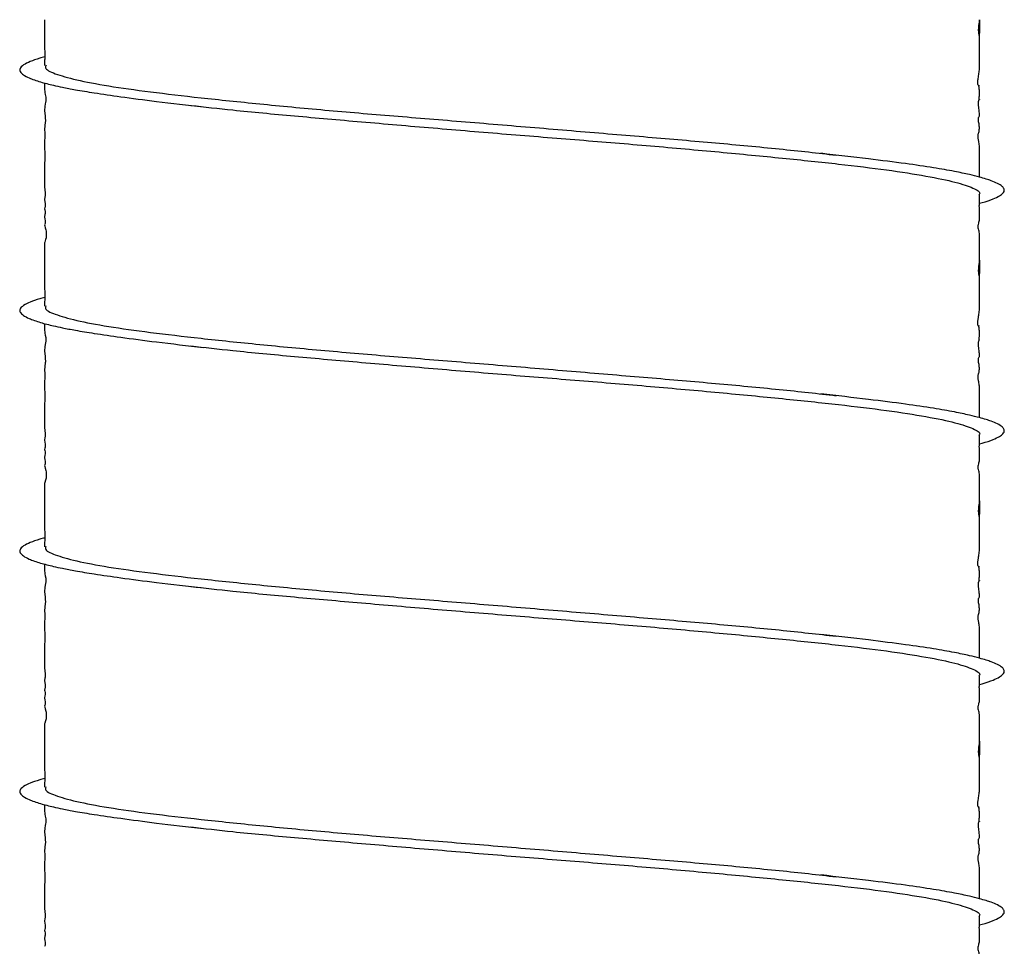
# Model space of a CAD drawing. Header units: inches. Extents: x 0.3 to 33.8, y 0.2 to 21.7.
# Tile 72 of 209: x 13.444 to 14.081, y 10.41 to 11.01. Entities that reach past the tile are written whole.
import ezdxf

# ---------------------------------------------------------------- set-up
doc = ezdxf.new("R2010")
doc.units = ezdxf.units.IN
doc.header["$MEASUREMENT"] = 0

msp = doc.modelspace()

# ---------------------------------------------------------------- linework, layer by layer
at = {"color": 7, "linetype": 'Continuous', "lineweight": 25, "flags": 128}
for points in [[(13.46014, 10.96878), (13.46014, 10.96796), (13.46014, 10.96682), (13.46014, 10.96633), (13.46015, 10.96589), (13.46015, 10.96548), (13.46015, 10.96507), (13.46015, 10.96467), (13.46016, 10.96427), (13.46019, 10.9634), (13.46025, 10.96255), (13.46049, 10.96121), (13.46083, 10.95967), (13.46089, 10.95928), (13.46093, 10.95888), (13.46094, 10.95869), (13.46095, 10.95849), (13.46096, 10.95829), (13.46096, 10.95809), (13.46095, 10.95789), (13.46094, 10.95769), (13.46091, 10.95729), (13.46073, 10.95623), (13.4605, 10.95518), (13.46026, 10.95361), (13.46013, 10.95104), (13.46042, 10.94733), (13.46053, 10.94637), (13.4606, 10.94547), (13.46063, 10.94504), (13.46063, 10.94482), (13.46063, 10.94462), (13.46063, 10.94441), (13.46063, 10.94421), (13.46061, 10.94382), (13.46058, 10.94344), (13.46053, 10.94308), (13.46021, 10.94114), (13.46015, 10.93834), (13.46018, 10.93679), (13.46019, 10.936), (13.4602, 10.9352), (13.4602, 10.9348), (13.4602, 10.9344), (13.46019, 10.93359), (13.46018, 10.93279), (13.46016, 10.93199), (13.46015, 10.93112), (13.46015, 10.9306), (13.46015, 10.93002), (13.46015, 10.92868), (13.46016, 10.9271), (13.46018, 10.92322), (13.46019, 10.92219), (13.46019, 10.9212), (13.46018, 10.92026), (13.46018, 10.91937), (13.46014, 10.91626), (13.46014, 10.91492), (13.46014, 10.9137), (13.46014, 10.91313), (13.46015, 10.91094), (13.46016, 10.90904), (13.46016, 10.90633), (13.46016, 10.90562), (13.46016, 10.90491), (13.46014, 10.90346), (13.46014, 10.90152), (13.46021, 10.89956), (13.46041, 10.89762), (13.46048, 10.89702), (13.46052, 10.89649), (13.46053, 10.89626), (13.46053, 10.89615), (13.46053, 10.89605), (13.46053, 10.89595), (13.46053, 10.89586), (13.46053, 10.89577), (13.46052, 10.89569), (13.4605, 10.89554), (13.46048, 10.89541), (13.46029, 10.89502), (13.46016, 10.89322), (13.46026, 10.892), (13.4604, 10.89062), (13.46043, 10.89026), (13.46045, 10.88991), (13.46046, 10.88974), (13.46047, 10.88957), (13.46047, 10.88941), (13.46047, 10.88926), (13.46046, 10.8891), (13.46046, 10.88895), (13.46043, 10.88866), (13.46036, 10.88812), (13.46017, 10.88722), (13.4602, 10.88654), (13.46046, 10.88564), (13.46049, 10.88536), (13.4605, 10.88528), (13.4605, 10.8852), (13.4605, 10.88513), (13.46051, 10.88505), (13.4605, 10.88496), (13.4605, 10.88488), (13.46049, 10.88471), (13.46045, 10.88434), (13.46032, 10.88352), (13.46014, 10.88207), (13.46027, 10.88059), (13.46045, 10.87974), (13.46052, 10.87936), (13.46056, 10.879), (13.46057, 10.87884), (13.46058, 10.87875), (13.46058, 10.87871), (13.46058, 10.87868), (13.46058, 10.87864), (13.46058, 10.8786), (13.46057, 10.87852), (13.46057, 10.87845), (13.46056, 10.87838), (13.46051, 10.87811), (13.46044, 10.87787), (13.46021, 10.87736), (13.46014, 10.87685), (13.46024, 10.87622), (13.46058, 10.87504), (13.46095, 10.8736), (13.4611, 10.87278), (13.46115, 10.87235), (13.46119, 10.8719), (13.46121, 10.87144), (13.46122, 10.87097), (13.46121, 10.87052), (13.4612, 10.8701), (13.46114, 10.86931), (13.46105, 10.86859), (13.46081, 10.86736), (13.46027, 10.8658), (13.46014, 10.86526), (13.46013, 10.86477), (13.46013, 10.86405), (13.46014, 10.86311), (13.46014, 10.86194), (13.46014, 10.86054), (13.46014, 10.85893), (13.46013, 10.85302), (13.46015, 10.84769), (13.46016, 10.84637), (13.46016, 10.8458), (13.46016, 10.84529), (13.46016, 10.84484), (13.46015, 10.84446), (13.46013, 10.8426), (13.46014, 10.84089), (13.46014, 10.84004), (13.46014, 10.83915), (13.46014, 10.83822), (13.46014, 10.83774), (13.46014, 10.83761), (13.46014, 10.83746), (13.46014, 10.83713), (13.46016, 10.83526), (13.46018, 10.83398), (13.4602, 10.83247), (13.4602, 10.83163), (13.4602, 10.83073), (13.4602, 10.82977), (13.46019, 10.82876), (13.46016, 10.8266), (13.46013, 10.82427), (13.46013, 10.82427)], [(13.46014, 10.81303), (13.46014, 10.81221), (13.46014, 10.81107), (13.46014, 10.81058), (13.46015, 10.81014), (13.46015, 10.80973), (13.46015, 10.80932), (13.46015, 10.80892), (13.46016, 10.80853), (13.46019, 10.80766), (13.46025, 10.8068), (13.46049, 10.80547), (13.46083, 10.80392), (13.46089, 10.80353), (13.46093, 10.80313), (13.46094, 10.80294), (13.46095, 10.80274), (13.46096, 10.80254), (13.46096, 10.80234), (13.46095, 10.80214), (13.46094, 10.80194), (13.46091, 10.80154), (13.46073, 10.80048), (13.4605, 10.79943), (13.46026, 10.79786), (13.46013, 10.79529), (13.46042, 10.79158), (13.46053, 10.79063), (13.4606, 10.78972), (13.46063, 10.78929), (13.46063, 10.78907), (13.46063, 10.78887), (13.46063, 10.78866), (13.46063, 10.78846), (13.46061, 10.78807), (13.46058, 10.78769), (13.46053, 10.78733), (13.46021, 10.78539), (13.46015, 10.78259), (13.46018, 10.78104), (13.46019, 10.78025), (13.4602, 10.77945), (13.4602, 10.77905), (13.4602, 10.77865), (13.46019, 10.77785), (13.46018, 10.77704), (13.46016, 10.77624), (13.46015, 10.77537), (13.46015, 10.77485), (13.46015, 10.77427), (13.46015, 10.77293), (13.46016, 10.77135), (13.46018, 10.76747), (13.46019, 10.76644), (13.46019, 10.76545), (13.46018, 10.76451), (13.46018, 10.76362), (13.46014, 10.76051), (13.46014, 10.75917), (13.46014, 10.75795), (13.46014, 10.75738), (13.46015, 10.75519), (13.46016, 10.75329), (13.46016, 10.75058), (13.46016, 10.74987), (13.46016, 10.74916), (13.46014, 10.74771), (13.46014, 10.74578), (13.46021, 10.74381), (13.46041, 10.74187), (13.46048, 10.74127), (13.46052, 10.74074), (13.46053, 10.74051), (13.46053, 10.7404), (13.46053, 10.7403), (13.46053, 10.7402), (13.46053, 10.74011), (13.46053, 10.74002), (13.46052, 10.73994), (13.4605, 10.73979), (13.46048, 10.73966), (13.46029, 10.73927), (13.46016, 10.73747), (13.46026, 10.73625), (13.4604, 10.73487), (13.46043, 10.73451), (13.46045, 10.73416), (13.46046, 10.73399), (13.46047, 10.73383), (13.46047, 10.73366), (13.46047, 10.73351), (13.46046, 10.73335), (13.46046, 10.7332), (13.46043, 10.73291), (13.46036, 10.73237), (13.46017, 10.73147), (13.4602, 10.73079), (13.46046, 10.72989), (13.46049, 10.72961), (13.4605, 10.72953), (13.4605, 10.72946), (13.4605, 10.72938), (13.46051, 10.7293), (13.4605, 10.72921), (13.4605, 10.72913), (13.46049, 10.72896), (13.46045, 10.72859), (13.46032, 10.72777), (13.46014, 10.72632), (13.46027, 10.72484), (13.46045, 10.72399), (13.46052, 10.72361), (13.46056, 10.72325), (13.46057, 10.72309), (13.46058, 10.72301), (13.46058, 10.72297), (13.46058, 10.72293), (13.46058, 10.72289), (13.46058, 10.72285), (13.46057, 10.72277), (13.46057, 10.7227), (13.46056, 10.72263), (13.46051, 10.72236), (13.46044, 10.72212), (13.46021, 10.72161), (13.46014, 10.7211), (13.46024, 10.72047), (13.46058, 10.71929), (13.46095, 10.71785), (13.4611, 10.71703), (13.46115, 10.7166), (13.46119, 10.71615), (13.46121, 10.71569), (13.46122, 10.71522), (13.46121, 10.71478), (13.4612, 10.71435), (13.46114, 10.71356), (13.46105, 10.71284), (13.46081, 10.71161), (13.46027, 10.71005), (13.46014, 10.70951), (13.46013, 10.70902), (13.46013, 10.7083), (13.46014, 10.70736), (13.46014, 10.70619), (13.46014, 10.70479), (13.46014, 10.70318), (13.46013, 10.69727), (13.46015, 10.69194), (13.46016, 10.69062), (13.46016, 10.69005), (13.46016, 10.68954), (13.46016, 10.68909), (13.46015, 10.68871), (13.46013, 10.68685), (13.46014, 10.68514), (13.46014, 10.68429), (13.46014, 10.6834), (13.46014, 10.68247), (13.46014, 10.68199), (13.46014, 10.68186), (13.46014, 10.68171), (13.46014, 10.68138), (13.46016, 10.67951), (13.46018, 10.67823), (13.4602, 10.67672), (13.4602, 10.67588), (13.4602, 10.67498), (13.4602, 10.67402), (13.46019, 10.67301), (13.46016, 10.67085), (13.46013, 10.66852), (13.46013, 10.66852)], [(13.46014, 10.65728), (13.46014, 10.65646), (13.46014, 10.65532), (13.46014, 10.65483), (13.46015, 10.65439), (13.46015, 10.65398), (13.46015, 10.65357), (13.46015, 10.65317), (13.46016, 10.65278), (13.46019, 10.65191), (13.46025, 10.65106), (13.46049, 10.64972), (13.46083, 10.64817), (13.46089, 10.64778), (13.46093, 10.64738), (13.46094, 10.64719), (13.46095, 10.64699), (13.46096, 10.64679), (13.46096, 10.64659), (13.46095, 10.64639), (13.46094, 10.64619), (13.46091, 10.64579), (13.46073, 10.64474), (13.4605, 10.64368), (13.46026, 10.64211), (13.46013, 10.63955), (13.46042, 10.63583), (13.46053, 10.63488), (13.4606, 10.63397), (13.46063, 10.63354), (13.46063, 10.63333), (13.46063, 10.63312), (13.46063, 10.63291), (13.46063, 10.63271), (13.46061, 10.63232), (13.46058, 10.63194), (13.46053, 10.63158), (13.46021, 10.62964), (13.46015, 10.62684), (13.46018, 10.62529), (13.46019, 10.6245), (13.4602, 10.6237), (13.4602, 10.6233), (13.4602, 10.6229), (13.46019, 10.6221), (13.46018, 10.62129), (13.46016, 10.62049), (13.46015, 10.61962), (13.46015, 10.6191), (13.46015, 10.61852), (13.46015, 10.61718), (13.46016, 10.6156), (13.46018, 10.61172), (13.46019, 10.61069), (13.46019, 10.6097), (13.46018, 10.60876), (13.46018, 10.60787), (13.46014, 10.60476), (13.46014, 10.60342), (13.46014, 10.6022), (13.46014, 10.60163), (13.46015, 10.59944), (13.46016, 10.59754), (13.46016, 10.59483), (13.46016, 10.59412), (13.46016, 10.59341), (13.46014, 10.59197), (13.46014, 10.59003), (13.46021, 10.58806), (13.46041, 10.58612), (13.46048, 10.58552), (13.46052, 10.58499), (13.46053, 10.58476), (13.46053, 10.58466), (13.46053, 10.58455), (13.46053, 10.58445), (13.46053, 10.58436), (13.46053, 10.58427), (13.46052, 10.58419), (13.4605, 10.58404), (13.46048, 10.58392), (13.46029, 10.58352), (13.46016, 10.58172), (13.46026, 10.5805), (13.4604, 10.57912), (13.46043, 10.57876), (13.46045, 10.57841), (13.46046, 10.57824), (13.46047, 10.57808), (13.46047, 10.57791), (13.46047, 10.57776), (13.46046, 10.5776), (13.46046, 10.57745), (13.46043, 10.57716), (13.46036, 10.57663), (13.46017, 10.57573), (13.4602, 10.57504), (13.46046, 10.57414), (13.46049, 10.57386), (13.4605, 10.57378), (13.4605, 10.57371), (13.4605, 10.57363), (13.46051, 10.57355), (13.4605, 10.57347), (13.4605, 10.57338), (13.46049, 10.57321), (13.46045, 10.57284), (13.46032, 10.57202), (13.46014, 10.57057), (13.46027, 10.56909), (13.46045, 10.56824), (13.46052, 10.56786), (13.46056, 10.5675), (13.46057, 10.56734), (13.46058, 10.56726), (13.46058, 10.56722), (13.46058, 10.56718), (13.46058, 10.56714), (13.46058, 10.5671), (13.46057, 10.56702), (13.46057, 10.56695), (13.46056, 10.56688), (13.46051, 10.56661), (13.46044, 10.56637), (13.46021, 10.56586), (13.46014, 10.56535), (13.46024, 10.56472), (13.46058, 10.56354), (13.46095, 10.5621), (13.4611, 10.56128), (13.46115, 10.56085), (13.46119, 10.5604), (13.46121, 10.55994), (13.46122, 10.55948), (13.46121, 10.55903), (13.4612, 10.5586), (13.46114, 10.55781), (13.46105, 10.55709), (13.46081, 10.55586), (13.46027, 10.55431), (13.46014, 10.55376), (13.46013, 10.55327), (13.46013, 10.55255), (13.46014, 10.55161), (13.46014, 10.55044), (13.46014, 10.54904), (13.46014, 10.54743), (13.46013, 10.54152), (13.46015, 10.53619), (13.46016, 10.53487), (13.46016, 10.5343), (13.46016, 10.53379), (13.46016, 10.53334), (13.46015, 10.53296), (13.46013, 10.5311), (13.46014, 10.52939), (13.46014, 10.52854), (13.46014, 10.52765), (13.46014, 10.52672), (13.46014, 10.52624), (13.46014, 10.52611), (13.46014, 10.52596), (13.46014, 10.52563), (13.46016, 10.52376), (13.46018, 10.52248), (13.4602, 10.52097), (13.4602, 10.52013), (13.4602, 10.51923), (13.4602, 10.51827), (13.46019, 10.51727), (13.46016, 10.5151), (13.46013, 10.51277), (13.46013, 10.51277)], [(13.46014, 10.50153), (13.46014, 10.50071), (13.46014, 10.49958), (13.46014, 10.49908), (13.46015, 10.49864), (13.46015, 10.49823), (13.46015, 10.49782), (13.46015, 10.49742), (13.46016, 10.49703), (13.46019, 10.49616), (13.46025, 10.49531), (13.46049, 10.49397), (13.46083, 10.49242), (13.46089, 10.49203), (13.46093, 10.49163), (13.46094, 10.49144), (13.46095, 10.49124), (13.46096, 10.49104), (13.46096, 10.49084), (13.46095, 10.49064), (13.46094, 10.49044), (13.46091, 10.49004), (13.46073, 10.48899), (13.4605, 10.48793), (13.46026, 10.48636), (13.46013, 10.4838), (13.46042, 10.48008), (13.46053, 10.47913), (13.4606, 10.47822), (13.46063, 10.47779), (13.46063, 10.47758), (13.46063, 10.47737), (13.46063, 10.47716), (13.46063, 10.47696), (13.46061, 10.47657), (13.46058, 10.47619), (13.46053, 10.47583), (13.46021, 10.47389), (13.46015, 10.47109), (13.46018, 10.46954), (13.46019, 10.46875), (13.4602, 10.46795), (13.4602, 10.46755), (13.4602, 10.46715), (13.46019, 10.46635), (13.46018, 10.46554), (13.46016, 10.46474), (13.46015, 10.46387), (13.46015, 10.46335), (13.46015, 10.46277), (13.46015, 10.46143), (13.46016, 10.45985), (13.46018, 10.45597), (13.46019, 10.45494), (13.46019, 10.45395), (13.46018, 10.45301), (13.46018, 10.45212), (13.46014, 10.44901), (13.46014, 10.44767), (13.46014, 10.44645), (13.46014, 10.44588), (13.46015, 10.44369), (13.46016, 10.44179), (13.46016, 10.43908), (13.46016, 10.43837), (13.46016, 10.43766), (13.46014, 10.43622), (13.46014, 10.43428), (13.46021, 10.43231), (13.46041, 10.43037), (13.46048, 10.42977), (13.46052, 10.42925), (13.46053, 10.42901), (13.46053, 10.42891), (13.46053, 10.4288), (13.46053, 10.42871), (13.46053, 10.42861), (13.46053, 10.42853), (13.46052, 10.42844), (13.4605, 10.42829), (13.46048, 10.42817), (13.46029, 10.42778), (13.46016, 10.42597), (13.46026, 10.42475), (13.4604, 10.42337), (13.46043, 10.42301), (13.46045, 10.42266), (13.46046, 10.42249), (13.46047, 10.42233), (13.46047, 10.42217), (13.46047, 10.42201), (13.46046, 10.42185), (13.46046, 10.4217), (13.46043, 10.42141), (13.46036, 10.42088), (13.46017, 10.41998), (13.4602, 10.41929), (13.46046, 10.4184), (13.46049, 10.41811), (13.4605, 10.41803), (13.4605, 10.41796), (13.4605, 10.41788), (13.46051, 10.4178), (13.4605, 10.41772), (13.4605, 10.41763), (13.46049, 10.41746), (13.46045, 10.41709), (13.46032, 10.41627), (13.46014, 10.41482), (13.46027, 10.41334), (13.46045, 10.41249), (13.46052, 10.41211), (13.46056, 10.41175), (13.46057, 10.41159), (13.46058, 10.41151), (13.46058, 10.41147), (13.46058, 10.41143), (13.46058, 10.41139), (13.46058, 10.41135), (13.46057, 10.41127), (13.46057, 10.4112), (13.46056, 10.41113), (13.46051, 10.41086), (13.46044, 10.41062), (13.46021, 10.41011), (13.46014, 10.4096)]]:
    msp.add_lwpolyline(points, dxfattribs=at)
at = {"color": 7, "linetype": 'Continuous', "lineweight": 25}
for points, knots in [([(14.0649, 10.96698), (14.0648, 10.967), (14.06463, 10.96702), (14.06424, 10.96734), (14.06405, 10.96822), (14.06401, 10.96848), (14.064, 10.96867), (14.06399, 10.96889), (14.06399, 10.96912), (14.06399, 10.96936), (14.06403, 10.96997), (14.06412, 10.97072), (14.06439, 10.9728), (14.06484, 10.97534), (14.06511, 10.97745), (14.06514, 10.97974), (14.06513, 10.98148), (14.06512, 10.98242), (14.06512, 10.98312), (14.06513, 10.98433), (14.06513, 10.98537), (14.06513, 10.98664), (14.06513, 10.98748), (14.06513, 10.98805), (14.06513, 10.98832), (14.06513, 10.98859), (14.06513, 10.98959), (14.06513, 10.98993), (14.0651, 10.99102), (14.06508, 10.99181), (14.06507, 10.99229), (14.06507, 10.99268), (14.06507, 10.99296), (14.06507, 10.99324), (14.06508, 10.99364), (14.06508, 10.99414), (14.0651, 10.99494), (14.06513, 10.99608), (14.06513, 10.99674), (14.06515, 11.02), (14.06509, 10.99666), (14.06475, 11.00054), (14.06463, 11.00151), (14.06459, 11.00209), (14.06458, 11.0025), (14.06457, 11.00293), (14.06457, 11.00338), (14.06459, 11.00381), (14.06462, 11.00444), (14.06469, 11.00521), (14.06499, 11.0077), (14.06507, 11.0088), (14.06513, 11.00976)], [0, 0, 0, 0, 0.062454, 0.1108741, 0.1173961, 0.1198874, 0.1219455, 0.1237046, 0.1253834, 0.1272395, 0.1294781, 0.1431114, 0.1566883, 0.2229028, 0.3130343, 0.3562712, 0.3703976, 0.375936, 0.380989, 0.3862909, 0.4050867, 0.4158734, 0.4240885, 0.4273747, 0.4289527, 0.4305758, 0.4342432, 0.461728, 0.4789845, 0.4854096, 0.4905753, 0.4928267, 0.4949682, 0.4971276, 0.4994445, 0.5049912, 0.5122214, 0.532256, 0.5607055, 0.6605883, 0.7804966, 0.8186465, 0.8309352, 0.8355584, 0.8393604, 0.8426506, 0.8458979, 0.8495941, 0.8540898, 0.8661766, 0.8829584, 1, 1, 1, 1]), ([(13.46013, 11.00976), (13.46013, 11.00898), (13.46013, 11.00637), (13.46013, 11.00345), (13.46013, 11.00013), (13.46013, 10.99844), (13.46014, 10.99608), (13.46014, 10.99447), (13.46014, 10.9936), (13.46014, 10.99339), (13.46014, 10.99312), (13.46015, 10.9917), (13.46017, 10.99056), (13.4602, 10.98865), (13.4602, 10.98764), (13.46021, 10.98651), (13.4602, 10.98529), (13.46018, 10.98401), (13.46015, 10.982), (13.46014, 10.98086), (13.46013, 10.98002)], [0, 0, 0, 0, 0.067714, 0.224461, 0.258347, 0.344975, 0.406293, 0.470063, 0.478695, 0.483155, 0.488215, 0.501942, 0.633521, 0.66436, 0.69479, 0.725765, 0.759897, 0.800943, 0.852695, 1, 1, 1, 1]), ([(13.4602, 10.98565), (13.45909, 10.98537), (13.45532, 10.98439), (13.45054, 10.98265), (13.44599, 10.98039), (13.44396, 10.97826), (13.4441, 10.9761), (13.44607, 10.97409), (13.45025, 10.97185), (13.4568, 10.96955), (13.46454, 10.96755), (13.47204, 10.96591), (13.48061, 10.96427), (13.4929, 10.96226), (13.51014, 10.95974), (13.53329, 10.95669), (13.55259, 10.95449), (13.56295, 10.95331)], [0, 0, 0, 0, 0.026634, 0.090784, 0.157954, 0.23456, 0.295373, 0.360046, 0.419116, 0.49703, 0.563471, 0.603664, 0.654871, 0.719084, 0.797639, 0.891342, 1, 1, 1, 1]), ([(13.46104, 10.98022), (13.46078, 10.97968), (13.45989, 10.97787), (13.46617, 10.9748), (13.47963, 10.97082), (13.50057, 10.96685), (13.52774, 10.96304), (13.56068, 10.95922), (13.59873, 10.95525), (13.64085, 10.95127), (13.68579, 10.94746), (13.73261, 10.94365), (13.78036, 10.93967), (13.82766, 10.9357), (13.87323, 10.93189), (13.91584, 10.92808), (13.94941, 10.92473), (13.96649, 10.92272), (13.97233, 10.92204)], [0, 0, 0, 0, 0.028043, 0.094546, 0.161889, 0.229232, 0.295734, 0.362237, 0.42958, 0.496923, 0.563425, 0.629928, 0.697271, 0.764614, 0.831116, 0.897619, 0.964962, 1, 1, 1, 1]), ([(14.06512, 10.90783), (14.06512, 10.90816), (14.06511, 10.90867), (14.06511, 10.90939), (14.06511, 10.90981), (14.06512, 10.91078), (14.06513, 10.91176), (14.06513, 10.91368), (14.06513, 10.9159), (14.06513, 10.9178), (14.06513, 10.91934), (14.06513, 10.92047), (14.06513, 10.92167), (14.06513, 10.92292), (14.06513, 10.92401), (14.06513, 10.92485), (14.06513, 10.92581), (14.06512, 10.92697), (14.06506, 10.92835), (14.06492, 10.92975), (14.06467, 10.93085), (14.06442, 10.93197), (14.06426, 10.93275), (14.06419, 10.93338), (14.06417, 10.93364), (14.06416, 10.93388), (14.06416, 10.93406), (14.06416, 10.93419), (14.06416, 10.93432), (14.06417, 10.93449), (14.0642, 10.93483), (14.06442, 10.93613), (14.06474, 10.93655), (14.06494, 10.93756), (14.065, 10.93873), (14.06502, 10.93911), (14.06502, 10.93943), (14.06502, 10.93966), (14.06502, 10.93988), (14.06502, 10.94021), (14.06499, 10.94083), (14.06494, 10.94156), (14.06481, 10.94253), (14.06462, 10.94325), (14.06446, 10.94416), (14.0644, 10.94468), (14.06438, 10.94494), (14.06437, 10.94509), (14.06437, 10.9452), (14.06437, 10.94529), (14.06437, 10.94537), (14.06438, 10.94548), (14.06439, 10.94561), (14.06441, 10.94583), (14.06445, 10.94606), (14.06463, 10.94677), (14.06492, 10.9472), (14.0652, 10.94789), (14.0651, 10.9493), (14.06473, 10.95186), (14.06454, 10.95396), (14.0645, 10.95459), (14.06448, 10.955), (14.06447, 10.95535), (14.06447, 10.95561), (14.06448, 10.95585), (14.06449, 10.95615), (14.06452, 10.95661), (14.06461, 10.95719), (14.06477, 10.95766), (14.06499, 10.95803), (14.06517, 10.9581), (14.06513, 10.95779), (14.065, 10.95798), (14.06496, 10.95825), (14.06494, 10.95842), (14.06494, 10.95852), (14.06494, 10.9586), (14.06493, 10.95868), (14.06493, 10.95876), (14.06493, 10.95885), (14.06494, 10.95898), (14.06495, 10.95931), (14.06498, 10.95977), (14.0651, 10.96128), (14.06519, 10.96301), (14.06502, 10.96449), (14.06484, 10.96598), (14.0648, 10.96632), (14.06479, 10.96657), (14.06479, 10.96666), (14.06479, 10.96674), (14.06479, 10.96679), (14.06479, 10.96685), (14.06479, 10.96692), (14.0648, 10.96702), (14.06482, 10.96719), (14.06486, 10.96733), (14.06493, 10.96744), (14.06497, 10.96741), (14.06499, 10.9674)], [0, 0, 0, 0, 0.006212, 0.009687, 0.011377, 0.013139, 0.027302, 0.035832, 0.047497, 0.063064, 0.069259, 0.07538, 0.081663, 0.088444, 0.096123, 0.10073, 0.106294, 0.12083, 0.14049, 0.169084, 0.20251, 0.222974, 0.23614, 0.238577, 0.240508, 0.242045, 0.242734, 0.243416, 0.244129, 0.244907, 0.246753, 0.251984, 0.29418, 0.326958, 0.331467, 0.334707, 0.335982, 0.337147, 0.338335, 0.339672, 0.343105, 0.353713, 0.370018, 0.398934, 0.410262, 0.413717, 0.414966, 0.415968, 0.416414, 0.416848, 0.417292, 0.417766, 0.418865, 0.420239, 0.423965, 0.429111, 0.464571, 0.513113, 0.587202, 0.634643, 0.643198, 0.646512, 0.649206, 0.651401, 0.652382, 0.653335, 0.655329, 0.657712, 0.664352, 0.680127, 0.703548, 0.747237, 0.799569, 0.815626, 0.82035, 0.821936, 0.822559, 0.823087, 0.82355, 0.823987, 0.824448, 0.824973, 0.82632, 0.831919, 0.841066, 0.895103, 0.954888, 0.96265, 0.967386, 0.968126, 0.968714, 0.969187, 0.969404, 0.969621, 0.970103, 0.970706, 0.972405, 0.978109, 0.98709, 1, 1, 1, 1]), ([(13.55481, 10.95428), (13.56365, 10.95328), (13.58403, 10.95096), (13.62144, 10.94746), (13.66501, 10.94365), (13.71134, 10.93967), (13.75889, 10.9357), (13.80635, 10.93189), (13.85275, 10.92807), (13.89711, 10.9241), (13.93813, 10.92012), (13.97467, 10.91631), (14.00605, 10.9125), (14.03149, 10.90852), (14.05046, 10.90455), (14.06156, 10.90073), (14.06616, 10.89803), (14.06483, 10.89654), (14.06466, 10.89634)], [0, 0, 0, 0, 0.051097, 0.117819, 0.184541, 0.252107, 0.319672, 0.386394, 0.453117, 0.520682, 0.588248, 0.65497, 0.721692, 0.789258, 0.856823, 0.923545, 0.990268, 1, 1, 1, 1]), ([(14.06503, 10.89088), (14.06562, 10.89102), (14.06939, 10.89192), (14.07381, 10.89356), (14.07825, 10.89563), (14.08022, 10.89721), (14.08103, 10.89844), (14.08124, 10.89942), (14.08097, 10.90057), (14.07978, 10.90199), (14.07709, 10.90369), (14.07334, 10.90528), (14.06933, 10.90664), (14.06478, 10.90796), (14.05819, 10.9096), (14.04853, 10.91162), (14.03501, 10.91401), (14.01664, 10.91668), (13.99266, 10.91977), (13.97289, 10.92203), (13.96235, 10.92323)], [0, 0, 0, 0, 0.013543, 0.085787, 0.147286, 0.201129, 0.232386, 0.259919, 0.28976, 0.33617, 0.397039, 0.450546, 0.483244, 0.52073, 0.570399, 0.632194, 0.705856, 0.790811, 0.888477, 1, 1, 1, 1]), ([(14.06513, 10.85401), (14.06513, 10.85655), (14.06513, 10.86059), (14.06512, 10.86568), (14.06513, 10.86777), (14.06513, 10.86844), (14.06513, 10.86885), (14.06512, 10.86961), (14.06511, 10.87047), (14.06501, 10.87275), (14.06471, 10.87291), (14.0643, 10.87474), (14.06424, 10.87525), (14.06423, 10.87552), (14.06422, 10.87571), (14.06423, 10.8759), (14.06424, 10.87616), (14.06429, 10.87668), (14.06466, 10.87847), (14.06499, 10.87895), (14.0651, 10.88066), (14.06512, 10.88169), (14.06512, 10.88219), (14.06512, 10.88244), (14.06512, 10.88262), (14.06512, 10.88279), (14.06512, 10.88304), (14.06511, 10.88463), (14.06507, 10.88557), (14.06502, 10.88775), (14.06501, 10.88877), (14.06501, 10.88993), (14.06503, 10.89116), (14.06506, 10.89245), (14.06511, 10.89452), (14.06512, 10.8957), (14.06513, 10.89658)], [0, 0, 0, 0, 0.102123, 0.162165, 0.179181, 0.182837, 0.186587, 0.194971, 0.217629, 0.24938, 0.43307, 0.456419, 0.463395, 0.465977, 0.468195, 0.470356, 0.472778, 0.479201, 0.500476, 0.668615, 0.721493, 0.735898, 0.740869, 0.743043, 0.74515, 0.74731, 0.749633, 0.755104, 0.825748, 0.839022, 0.851801, 0.864986, 0.880356, 0.89997, 0.925603, 1, 1, 1, 1]), ([(14.0649, 10.81123), (14.0648, 10.81125), (14.06463, 10.81128), (14.06424, 10.81159), (14.06405, 10.81247), (14.06401, 10.81273), (14.064, 10.81292), (14.06399, 10.81314), (14.06399, 10.81337), (14.06399, 10.81361), (14.06403, 10.81422), (14.06412, 10.81497), (14.06439, 10.81705), (14.06484, 10.81959), (14.06511, 10.8217), (14.06514, 10.82399), (14.06513, 10.82573), (14.06512, 10.82668), (14.06512, 10.82737), (14.06513, 10.82858), (14.06513, 10.82962), (14.06513, 10.83089), (14.06513, 10.83173), (14.06513, 10.8323), (14.06513, 10.83257), (14.06513, 10.83284), (14.06513, 10.83384), (14.06513, 10.83418), (14.0651, 10.83527), (14.06508, 10.83606), (14.06507, 10.83654), (14.06507, 10.83693), (14.06507, 10.83721), (14.06507, 10.8375), (14.06508, 10.83789), (14.06508, 10.83839), (14.0651, 10.83919), (14.06513, 10.84033), (14.06513, 10.84099), (14.06515, 10.86425), (14.06509, 10.84091), (14.06475, 10.84479), (14.06463, 10.84576), (14.06459, 10.84634), (14.06458, 10.84675), (14.06457, 10.84718), (14.06457, 10.84763), (14.06459, 10.84806), (14.06462, 10.84869), (14.06469, 10.84946), (14.06499, 10.85196), (14.06507, 10.85305), (14.06513, 10.85401)], [0, 0, 0, 0, 0.062454, 0.110874, 0.117396, 0.119887, 0.121946, 0.123705, 0.125383, 0.127239, 0.129478, 0.143111, 0.156688, 0.222903, 0.313034, 0.356271, 0.370398, 0.375936, 0.380989, 0.386291, 0.405087, 0.415873, 0.424088, 0.427375, 0.428953, 0.430576, 0.434243, 0.461728, 0.478985, 0.48541, 0.490575, 0.492827, 0.494968, 0.497128, 0.499445, 0.504991, 0.512221, 0.532256, 0.560706, 0.660588, 0.780497, 0.818646, 0.830935, 0.835558, 0.83936, 0.842651, 0.845898, 0.849594, 0.85409, 0.866177, 0.882958, 1, 1, 1, 1]), ([(13.4602, 10.8299), (13.45909, 10.82962), (13.45532, 10.82865), (13.45054, 10.8269), (13.44599, 10.82464), (13.44396, 10.82251), (13.4441, 10.82035), (13.44607, 10.81834), (13.45025, 10.8161), (13.4568, 10.8138), (13.46454, 10.8118), (13.47204, 10.81017), (13.48061, 10.80852), (13.4929, 10.80651), (13.51014, 10.80399), (13.53329, 10.80094), (13.55259, 10.79874), (13.56295, 10.79756)], [0, 0, 0, 0, 0.026637, 0.090787, 0.157957, 0.234563, 0.295375, 0.360048, 0.419118, 0.497031, 0.563472, 0.603665, 0.654872, 0.719085, 0.797639, 0.891343, 1, 1, 1, 1]), ([(13.46103, 10.82445), (13.46078, 10.82392), (13.45989, 10.82211), (13.46617, 10.81905), (13.47963, 10.81507), (13.50057, 10.8111), (13.52774, 10.80729), (13.56068, 10.80347), (13.59873, 10.7995), (13.64085, 10.79553), (13.68579, 10.79171), (13.73261, 10.7879), (13.78036, 10.78392), (13.82766, 10.77995), (13.87323, 10.77614), (13.91584, 10.77233), (13.94941, 10.76898), (13.96649, 10.76697), (13.97233, 10.76629)], [0, 0, 0, 0, 0.027618, 0.09415, 0.161522, 0.228894, 0.295426, 0.361958, 0.42933, 0.496702, 0.563234, 0.629766, 0.697138, 0.764511, 0.831042, 0.897574, 0.964946, 1, 1, 1, 1]), ([(14.06512, 10.75208), (14.06512, 10.75241), (14.06511, 10.75292), (14.06511, 10.75365), (14.06511, 10.75407), (14.06512, 10.75504), (14.06513, 10.75601), (14.06513, 10.75793), (14.06513, 10.76015), (14.06513, 10.76205), (14.06513, 10.76359), (14.06513, 10.76472), (14.06513, 10.76592), (14.06513, 10.76717), (14.06513, 10.76826), (14.06513, 10.7691), (14.06513, 10.77006), (14.06512, 10.77122), (14.06506, 10.7726), (14.06492, 10.774), (14.06467, 10.7751), (14.06442, 10.77622), (14.06426, 10.777), (14.06419, 10.77763), (14.06417, 10.7779), (14.06416, 10.77813), (14.06416, 10.77831), (14.06416, 10.77844), (14.06416, 10.77857), (14.06417, 10.77874), (14.0642, 10.77908), (14.06442, 10.78038), (14.06474, 10.7808), (14.06494, 10.78181), (14.065, 10.78298), (14.06502, 10.78336), (14.06502, 10.78368), (14.06502, 10.78391), (14.06502, 10.78413), (14.06502, 10.78446), (14.06499, 10.78508), (14.06494, 10.78581), (14.06481, 10.78678), (14.06462, 10.7875), (14.06446, 10.78841), (14.0644, 10.78893), (14.06438, 10.78919), (14.06437, 10.78934), (14.06437, 10.78945), (14.06437, 10.78954), (14.06437, 10.78962), (14.06438, 10.78973), (14.06439, 10.78986), (14.06441, 10.79008), (14.06445, 10.79032), (14.06463, 10.79102), (14.06492, 10.79145), (14.0652, 10.79215), (14.0651, 10.79355), (14.06473, 10.79611), (14.06454, 10.79821), (14.0645, 10.79884), (14.06448, 10.79925), (14.06447, 10.7996), (14.06447, 10.79986), (14.06448, 10.8001), (14.06449, 10.8004), (14.06452, 10.80086), (14.06461, 10.80144), (14.06477, 10.80191), (14.06499, 10.80228), (14.06517, 10.80235), (14.06513, 10.80204), (14.065, 10.80224), (14.06496, 10.8025), (14.06494, 10.80268), (14.06494, 10.80277), (14.06494, 10.80285), (14.06493, 10.80293), (14.06493, 10.80301), (14.06493, 10.8031), (14.06494, 10.80323), (14.06495, 10.80357), (14.06498, 10.80402), (14.0651, 10.80553), (14.06519, 10.80726), (14.06502, 10.80874), (14.06484, 10.81023), (14.0648, 10.81057), (14.06479, 10.81082), (14.06479, 10.81091), (14.06479, 10.81099), (14.06479, 10.81105), (14.06479, 10.8111), (14.06479, 10.81117), (14.0648, 10.81127), (14.06482, 10.81144), (14.06486, 10.81158), (14.06493, 10.81169), (14.06497, 10.81166), (14.06499, 10.81165)], [0, 0, 0, 0, 0.006212, 0.009687, 0.011377, 0.013139, 0.027302, 0.035832, 0.047497, 0.063064, 0.069259, 0.07538, 0.081663, 0.088444, 0.096123, 0.10073, 0.106294, 0.12083, 0.14049, 0.169084, 0.20251, 0.222974, 0.23614, 0.238577, 0.240508, 0.242045, 0.242734, 0.243416, 0.244129, 0.244907, 0.246753, 0.251984, 0.29418, 0.326958, 0.331467, 0.334707, 0.335982, 0.337147, 0.338335, 0.339672, 0.343105, 0.353713, 0.370018, 0.398934, 0.410262, 0.413717, 0.414966, 0.415968, 0.416414, 0.416848, 0.417292, 0.417766, 0.418865, 0.420239, 0.423965, 0.429111, 0.464571, 0.513113, 0.587202, 0.634643, 0.643198, 0.646512, 0.649206, 0.651401, 0.652382, 0.653335, 0.655329, 0.657712, 0.664352, 0.680127, 0.703548, 0.747237, 0.799569, 0.815626, 0.82035, 0.821936, 0.822559, 0.823087, 0.82355, 0.823987, 0.824448, 0.824973, 0.82632, 0.831919, 0.841066, 0.895103, 0.954888, 0.96265, 0.967386, 0.968126, 0.968714, 0.969187, 0.969404, 0.969621, 0.970103, 0.970706, 0.972405, 0.978109, 0.98709, 1, 1, 1, 1]), ([(13.55481, 10.79853), (13.56365, 10.79753), (13.58403, 10.79521), (13.62144, 10.79171), (13.66501, 10.7879), (13.71134, 10.78392), (13.75889, 10.77995), (13.80635, 10.77614), (13.85275, 10.77232), (13.89711, 10.76835), (13.93813, 10.76438), (13.97467, 10.76056), (14.00605, 10.75675), (14.03149, 10.75277), (14.05046, 10.7488), (14.06156, 10.74498), (14.06616, 10.74228), (14.06483, 10.74079), (14.06466, 10.7406)], [0, 0, 0, 0, 0.051097, 0.117819, 0.184541, 0.252107, 0.319672, 0.386394, 0.453117, 0.520682, 0.588248, 0.65497, 0.721692, 0.789258, 0.856823, 0.923545, 0.990268, 1, 1, 1, 1]), ([(14.06503, 10.73513), (14.06562, 10.73527), (14.06939, 10.73617), (14.07381, 10.73781), (14.07825, 10.73988), (14.08022, 10.74146), (14.08103, 10.74269), (14.08124, 10.74367), (14.08097, 10.74482), (14.07978, 10.74624), (14.07709, 10.74794), (14.07334, 10.74953), (14.06933, 10.75089), (14.06478, 10.75221), (14.05819, 10.75385), (14.04853, 10.75587), (14.03501, 10.75826), (14.01664, 10.76093), (13.99266, 10.76403), (13.97289, 10.76628), (13.96235, 10.76748)], [0, 0, 0, 0, 0.013543, 0.085787, 0.147286, 0.201129, 0.232386, 0.259919, 0.28976, 0.33617, 0.397039, 0.450546, 0.483244, 0.52073, 0.570399, 0.632194, 0.705856, 0.790811, 0.888477, 1, 1, 1, 1]), ([(14.06513, 10.69826), (14.06513, 10.70081), (14.06513, 10.70484), (14.06512, 10.70993), (14.06513, 10.71202), (14.06513, 10.71269), (14.06513, 10.7131), (14.06512, 10.71386), (14.06511, 10.71473), (14.06501, 10.717), (14.06471, 10.71716), (14.0643, 10.71899), (14.06424, 10.71951), (14.06423, 10.71977), (14.06422, 10.71996), (14.06423, 10.72015), (14.06424, 10.72041), (14.06429, 10.72093), (14.06466, 10.72272), (14.06499, 10.7232), (14.0651, 10.72491), (14.06512, 10.72594), (14.06512, 10.72644), (14.06512, 10.72669), (14.06512, 10.72687), (14.06512, 10.72704), (14.06512, 10.72729), (14.06511, 10.72888), (14.06507, 10.72983), (14.06502, 10.732), (14.06501, 10.73302), (14.06501, 10.73418), (14.06503, 10.73541), (14.06506, 10.7367), (14.06511, 10.73877), (14.06512, 10.73995), (14.06513, 10.74083)], [0, 0, 0, 0, 0.102123, 0.162165, 0.179181, 0.182837, 0.186587, 0.194971, 0.217629, 0.24938, 0.43307, 0.456419, 0.463395, 0.465977, 0.468195, 0.470356, 0.472778, 0.479201, 0.500476, 0.668615, 0.721493, 0.735898, 0.740869, 0.743043, 0.74515, 0.74731, 0.749633, 0.755104, 0.825748, 0.839022, 0.851801, 0.864986, 0.880356, 0.89997, 0.925603, 1, 1, 1, 1]), ([(14.0649, 10.65548), (14.0648, 10.6555), (14.06463, 10.65553), (14.06424, 10.65584), (14.06405, 10.65672), (14.06401, 10.65698), (14.064, 10.65717), (14.06399, 10.65739), (14.06399, 10.65762), (14.06399, 10.65786), (14.06403, 10.65847), (14.06412, 10.65922), (14.06439, 10.6613), (14.06484, 10.66384), (14.06511, 10.66595), (14.06514, 10.66824), (14.06513, 10.66998), (14.06512, 10.67093), (14.06512, 10.67162), (14.06513, 10.67283), (14.06513, 10.67387), (14.06513, 10.67514), (14.06513, 10.67598), (14.06513, 10.67655), (14.06513, 10.67683), (14.06513, 10.67709), (14.06513, 10.6781), (14.06513, 10.67844), (14.0651, 10.67952), (14.06508, 10.68031), (14.06507, 10.68079), (14.06507, 10.68118), (14.06507, 10.68146), (14.06507, 10.68175), (14.06508, 10.68214), (14.06508, 10.68264), (14.0651, 10.68344), (14.06513, 10.68458), (14.06513, 10.68524), (14.06515, 10.7085), (14.06509, 10.68516), (14.06475, 10.68904), (14.06463, 10.69002), (14.06459, 10.69059), (14.06458, 10.691), (14.06457, 10.69143), (14.06457, 10.69188), (14.06459, 10.69231), (14.06462, 10.69295), (14.06469, 10.69371), (14.06499, 10.69621), (14.06507, 10.6973), (14.06513, 10.69826)], [0, 0, 0, 0, 0.062454, 0.110874, 0.117396, 0.119887, 0.121946, 0.123705, 0.125383, 0.127239, 0.129478, 0.143111, 0.156688, 0.222903, 0.313034, 0.356271, 0.370398, 0.375936, 0.380989, 0.386291, 0.405087, 0.415873, 0.424088, 0.427375, 0.428953, 0.430576, 0.434243, 0.461728, 0.478985, 0.48541, 0.490575, 0.492827, 0.494968, 0.497128, 0.499445, 0.504991, 0.512221, 0.532256, 0.560706, 0.660588, 0.780497, 0.818646, 0.830935, 0.835558, 0.83936, 0.842651, 0.845898, 0.849594, 0.85409, 0.866177, 0.882958, 1, 1, 1, 1]), ([(13.4602, 10.67415), (13.45909, 10.67387), (13.45532, 10.6729), (13.45054, 10.67115), (13.44599, 10.66889), (13.44396, 10.66676), (13.4441, 10.6646), (13.44607, 10.66259), (13.45025, 10.66035), (13.4568, 10.65805), (13.46454, 10.65605), (13.47204, 10.65442), (13.48061, 10.65277), (13.4929, 10.65076), (13.51014, 10.64825), (13.53329, 10.64519), (13.55259, 10.64299), (13.56295, 10.64181)], [0, 0, 0, 0, 0.026637, 0.090787, 0.157957, 0.234563, 0.295375, 0.360048, 0.419118, 0.497031, 0.563472, 0.603665, 0.654872, 0.719085, 0.797639, 0.891343, 1, 1, 1, 1]), ([(13.46103, 10.6687), (13.46078, 10.66817), (13.45989, 10.66637), (13.46617, 10.6633), (13.47963, 10.65932), (13.50057, 10.65535), (13.52774, 10.65154), (13.56068, 10.64772), (13.59873, 10.64375), (13.64085, 10.63978), (13.68579, 10.63596), (13.73261, 10.63215), (13.78036, 10.62818), (13.82766, 10.6242), (13.87323, 10.62039), (13.91584, 10.61658), (13.94941, 10.61323), (13.96649, 10.61122), (13.97233, 10.61054)], [0, 0, 0, 0, 0.027618, 0.09415, 0.161522, 0.228894, 0.295426, 0.361958, 0.42933, 0.496702, 0.563234, 0.629766, 0.697138, 0.764511, 0.831042, 0.897574, 0.964946, 1, 1, 1, 1]), ([(14.06512, 10.59633), (14.06512, 10.59666), (14.06511, 10.59717), (14.06511, 10.5979), (14.06511, 10.59832), (14.06512, 10.59929), (14.06513, 10.60026), (14.06513, 10.60218), (14.06513, 10.6044), (14.06513, 10.6063), (14.06513, 10.60784), (14.06513, 10.60897), (14.06513, 10.61017), (14.06513, 10.61142), (14.06513, 10.61251), (14.06513, 10.61335), (14.06513, 10.61431), (14.06512, 10.61547), (14.06506, 10.61685), (14.06492, 10.61825), (14.06467, 10.61935), (14.06442, 10.62047), (14.06426, 10.62125), (14.06419, 10.62188), (14.06417, 10.62215), (14.06416, 10.62238), (14.06416, 10.62256), (14.06416, 10.62269), (14.06416, 10.62282), (14.06417, 10.62299), (14.0642, 10.62333), (14.06442, 10.62463), (14.06474, 10.62505), (14.06494, 10.62606), (14.065, 10.62724), (14.06502, 10.62761), (14.06502, 10.62793), (14.06502, 10.62816), (14.06502, 10.62839), (14.06502, 10.62871), (14.06499, 10.62933), (14.06494, 10.63006), (14.06481, 10.63103), (14.06462, 10.63175), (14.06446, 10.63266), (14.0644, 10.63318), (14.06438, 10.63344), (14.06437, 10.63359), (14.06437, 10.6337), (14.06437, 10.63379), (14.06437, 10.63387), (14.06438, 10.63398), (14.06439, 10.63411), (14.06441, 10.63433), (14.06445, 10.63457), (14.06463, 10.63527), (14.06492, 10.6357), (14.0652, 10.6364), (14.0651, 10.6378), (14.06473, 10.64036), (14.06454, 10.64247), (14.0645, 10.64309), (14.06448, 10.64351), (14.06447, 10.64385), (14.06447, 10.64411), (14.06448, 10.64435), (14.06449, 10.64465), (14.06452, 10.64511), (14.06461, 10.64569), (14.06477, 10.64616), (14.06499, 10.64653), (14.06517, 10.6466), (14.06513, 10.64629), (14.065, 10.64649), (14.06496, 10.64675), (14.06494, 10.64693), (14.06494, 10.64703), (14.06494, 10.6471), (14.06493, 10.64718), (14.06493, 10.64726), (14.06493, 10.64735), (14.06494, 10.64748), (14.06495, 10.64782), (14.06498, 10.64827), (14.0651, 10.64978), (14.06519, 10.65151), (14.06502, 10.65299), (14.06484, 10.65448), (14.0648, 10.65482), (14.06479, 10.65507), (14.06479, 10.65516), (14.06479, 10.65524), (14.06479, 10.6553), (14.06479, 10.65535), (14.06479, 10.65542), (14.0648, 10.65552), (14.06482, 10.6557), (14.06486, 10.65583), (14.06493, 10.65594), (14.06497, 10.65591), (14.06499, 10.6559)], [0, 0, 0, 0, 0.006212, 0.009687, 0.011377, 0.013139, 0.027302, 0.035832, 0.047497, 0.063064, 0.069259, 0.07538, 0.081663, 0.088444, 0.096123, 0.10073, 0.106294, 0.12083, 0.14049, 0.169084, 0.20251, 0.222974, 0.23614, 0.238577, 0.240508, 0.242045, 0.242734, 0.243416, 0.244129, 0.244907, 0.246753, 0.251984, 0.29418, 0.326958, 0.331467, 0.334707, 0.335982, 0.337147, 0.338335, 0.339672, 0.343105, 0.353713, 0.370018, 0.398934, 0.410262, 0.413717, 0.414966, 0.415968, 0.416414, 0.416848, 0.417292, 0.417766, 0.418865, 0.420239, 0.423965, 0.429111, 0.464571, 0.513113, 0.587202, 0.634643, 0.643198, 0.646512, 0.649206, 0.651401, 0.652382, 0.653335, 0.655329, 0.657712, 0.664352, 0.680127, 0.703548, 0.747237, 0.799569, 0.815626, 0.82035, 0.821936, 0.822559, 0.823087, 0.82355, 0.823987, 0.824448, 0.824973, 0.82632, 0.831919, 0.841066, 0.895103, 0.954888, 0.96265, 0.967386, 0.968126, 0.968714, 0.969187, 0.969404, 0.969621, 0.970103, 0.970706, 0.972405, 0.978109, 0.98709, 1, 1, 1, 1]), ([(13.55481, 10.64278), (13.56365, 10.64178), (13.58403, 10.63946), (13.62144, 10.63596), (13.66501, 10.63215), (13.71134, 10.62818), (13.75889, 10.6242), (13.80635, 10.62039), (13.85275, 10.61658), (13.89711, 10.6126), (13.93813, 10.60863), (13.97467, 10.60481), (14.00605, 10.601), (14.03149, 10.59703), (14.05046, 10.59305), (14.06156, 10.58923), (14.06616, 10.58654), (14.06483, 10.58504), (14.06466, 10.58485)], [0, 0, 0, 0, 0.051097, 0.117819, 0.184541, 0.252107, 0.319672, 0.386394, 0.453117, 0.520682, 0.588248, 0.65497, 0.721692, 0.789258, 0.856823, 0.923545, 0.990268, 1, 1, 1, 1]), ([(14.06503, 10.57938), (14.06562, 10.57952), (14.06939, 10.58042), (14.07381, 10.58206), (14.07825, 10.58413), (14.08022, 10.58571), (14.08103, 10.58694), (14.08124, 10.58793), (14.08097, 10.58907), (14.07978, 10.59049), (14.07709, 10.5922), (14.07334, 10.59378), (14.06933, 10.59514), (14.06478, 10.59646), (14.05819, 10.5981), (14.04853, 10.60013), (14.03501, 10.60251), (14.01664, 10.60519), (13.99266, 10.60828), (13.97289, 10.61053), (13.96235, 10.61173)], [0, 0, 0, 0, 0.013543, 0.085787, 0.147286, 0.201129, 0.232386, 0.259919, 0.28976, 0.33617, 0.397039, 0.450546, 0.483244, 0.52073, 0.570399, 0.632194, 0.705856, 0.790811, 0.888477, 1, 1, 1, 1]), ([(14.06513, 10.54251), (14.06513, 10.54506), (14.06513, 10.54909), (14.06512, 10.55418), (14.06513, 10.55627), (14.06513, 10.55694), (14.06513, 10.55735), (14.06512, 10.55811), (14.06511, 10.55898), (14.06501, 10.56126), (14.06471, 10.56141), (14.0643, 10.56324), (14.06424, 10.56376), (14.06423, 10.56402), (14.06422, 10.56421), (14.06423, 10.5644), (14.06424, 10.56466), (14.06429, 10.56518), (14.06466, 10.56697), (14.06499, 10.56745), (14.0651, 10.56916), (14.06512, 10.5702), (14.06512, 10.57069), (14.06512, 10.57094), (14.06512, 10.57112), (14.06512, 10.57129), (14.06512, 10.57154), (14.06511, 10.57314), (14.06507, 10.57408), (14.06502, 10.57625), (14.06501, 10.57727), (14.06501, 10.57843), (14.06503, 10.57967), (14.06506, 10.58095), (14.06511, 10.58302), (14.06512, 10.5842), (14.06513, 10.58508)], [0, 0, 0, 0, 0.102123, 0.162165, 0.179181, 0.182837, 0.186587, 0.194971, 0.217629, 0.24938, 0.43307, 0.456419, 0.463395, 0.465977, 0.468195, 0.470356, 0.472778, 0.479201, 0.500476, 0.668615, 0.721493, 0.735898, 0.740869, 0.743043, 0.74515, 0.74731, 0.749633, 0.755104, 0.825748, 0.839022, 0.851801, 0.864986, 0.880356, 0.89997, 0.925603, 1, 1, 1, 1]), ([(14.0649, 10.49974), (14.0648, 10.49975), (14.06463, 10.49978), (14.06424, 10.50009), (14.06405, 10.50097), (14.06401, 10.50123), (14.064, 10.50142), (14.06399, 10.50164), (14.06399, 10.50187), (14.06399, 10.50211), (14.06403, 10.50272), (14.06412, 10.50347), (14.06439, 10.50555), (14.06484, 10.50809), (14.06511, 10.5102), (14.06514, 10.51249), (14.06513, 10.51423), (14.06512, 10.51518), (14.06512, 10.51587), (14.06513, 10.51708), (14.06513, 10.51812), (14.06513, 10.51939), (14.06513, 10.52023), (14.06513, 10.5208), (14.06513, 10.52108), (14.06513, 10.52134), (14.06513, 10.52235), (14.06513, 10.52269), (14.0651, 10.52377), (14.06508, 10.52456), (14.06507, 10.52505), (14.06507, 10.52543), (14.06507, 10.52571), (14.06507, 10.526), (14.06508, 10.52639), (14.06508, 10.52689), (14.0651, 10.52769), (14.06513, 10.52883), (14.06513, 10.52949), (14.06515, 10.55275), (14.06509, 10.52941), (14.06475, 10.53329), (14.06463, 10.53427), (14.06459, 10.53484), (14.06458, 10.53525), (14.06457, 10.53568), (14.06457, 10.53613), (14.06459, 10.53656), (14.06462, 10.5372), (14.06469, 10.53796), (14.06499, 10.54046), (14.06507, 10.54155), (14.06513, 10.54251)], [0, 0, 0, 0, 0.062454, 0.110874, 0.117396, 0.119887, 0.121946, 0.123705, 0.125383, 0.127239, 0.129478, 0.143111, 0.156688, 0.222903, 0.313034, 0.356271, 0.370398, 0.375936, 0.380989, 0.386291, 0.405087, 0.415873, 0.424088, 0.427375, 0.428953, 0.430576, 0.434243, 0.461728, 0.478985, 0.48541, 0.490575, 0.492827, 0.494968, 0.497128, 0.499445, 0.504991, 0.512221, 0.532256, 0.560706, 0.660588, 0.780497, 0.818646, 0.830935, 0.835558, 0.83936, 0.842651, 0.845898, 0.849594, 0.85409, 0.866177, 0.882958, 1, 1, 1, 1]), ([(13.4602, 10.5184), (13.45909, 10.51812), (13.45532, 10.51715), (13.45054, 10.5154), (13.44599, 10.51314), (13.44396, 10.51101), (13.4441, 10.50886), (13.44607, 10.50684), (13.45025, 10.5046), (13.4568, 10.5023), (13.46454, 10.5003), (13.47204, 10.49867), (13.48061, 10.49702), (13.4929, 10.49501), (13.51014, 10.4925), (13.53329, 10.48944), (13.55259, 10.48724), (13.56295, 10.48606)], [0, 0, 0, 0, 0.026637, 0.090787, 0.157957, 0.234563, 0.295375, 0.360048, 0.419118, 0.497031, 0.563472, 0.603665, 0.654872, 0.719085, 0.797639, 0.891343, 1, 1, 1, 1]), ([(13.46103, 10.51295), (13.46078, 10.51242), (13.45989, 10.51062), (13.46617, 10.50755), (13.47963, 10.50358), (13.50057, 10.4996), (13.52774, 10.49579), (13.56068, 10.49198), (13.59873, 10.488), (13.64085, 10.48403), (13.68579, 10.48021), (13.73261, 10.4764), (13.78036, 10.47243), (13.82766, 10.46845), (13.87323, 10.46464), (13.91584, 10.46083), (13.94941, 10.45748), (13.96649, 10.45547), (13.97233, 10.45479)], [0, 0, 0, 0, 0.027618, 0.09415, 0.161522, 0.228894, 0.295426, 0.361958, 0.42933, 0.496702, 0.563234, 0.629766, 0.697138, 0.764511, 0.831042, 0.897574, 0.964946, 1, 1, 1, 1]), ([(14.06512, 10.44058), (14.06512, 10.44091), (14.06511, 10.44142), (14.06511, 10.44215), (14.06511, 10.44257), (14.06512, 10.44354), (14.06513, 10.44451), (14.06513, 10.44643), (14.06513, 10.44865), (14.06513, 10.45055), (14.06513, 10.45209), (14.06513, 10.45322), (14.06513, 10.45442), (14.06513, 10.45567), (14.06513, 10.45676), (14.06513, 10.4576), (14.06513, 10.45856), (14.06512, 10.45972), (14.06506, 10.4611), (14.06492, 10.4625), (14.06467, 10.4636), (14.06442, 10.46472), (14.06426, 10.4655), (14.06419, 10.46613), (14.06417, 10.4664), (14.06416, 10.46663), (14.06416, 10.46681), (14.06416, 10.46694), (14.06416, 10.46707), (14.06417, 10.46724), (14.0642, 10.46758), (14.06442, 10.46888), (14.06474, 10.4693), (14.06494, 10.47031), (14.065, 10.47149), (14.06502, 10.47186), (14.06502, 10.47218), (14.06502, 10.47241), (14.06502, 10.47264), (14.06502, 10.47296), (14.06499, 10.47358), (14.06494, 10.47431), (14.06481, 10.47528), (14.06462, 10.476), (14.06446, 10.47691), (14.0644, 10.47743), (14.06438, 10.47769), (14.06437, 10.47784), (14.06437, 10.47796), (14.06437, 10.47804), (14.06437, 10.47812), (14.06438, 10.47823), (14.06439, 10.47836), (14.06441, 10.47858), (14.06445, 10.47882), (14.06463, 10.47952), (14.06492, 10.47995), (14.0652, 10.48065), (14.0651, 10.48205), (14.06473, 10.48461), (14.06454, 10.48672), (14.0645, 10.48735), (14.06448, 10.48776), (14.06447, 10.4881), (14.06447, 10.48836), (14.06448, 10.4886), (14.06449, 10.4889), (14.06452, 10.48936), (14.06461, 10.48994), (14.06477, 10.49042), (14.06499, 10.49078), (14.06517, 10.49086), (14.06513, 10.49054), (14.065, 10.49074), (14.06496, 10.49101), (14.06494, 10.49118), (14.06494, 10.49128), (14.06494, 10.49135), (14.06493, 10.49143), (14.06493, 10.49151), (14.06493, 10.4916), (14.06494, 10.49173), (14.06495, 10.49207), (14.06498, 10.49252), (14.0651, 10.49403), (14.06519, 10.49576), (14.06502, 10.49724), (14.06484, 10.49873), (14.0648, 10.49907), (14.06479, 10.49932), (14.06479, 10.49941), (14.06479, 10.49949), (14.06479, 10.49955), (14.06479, 10.4996), (14.06479, 10.49967), (14.0648, 10.49977), (14.06482, 10.49995), (14.06486, 10.50008), (14.06493, 10.50019), (14.06497, 10.50017), (14.06499, 10.50015)], [0, 0, 0, 0, 0.006212, 0.009687, 0.011377, 0.013139, 0.027302, 0.035832, 0.047497, 0.063064, 0.069259, 0.07538, 0.081663, 0.088444, 0.096123, 0.10073, 0.106294, 0.12083, 0.14049, 0.169084, 0.20251, 0.222974, 0.23614, 0.238577, 0.240508, 0.242045, 0.242734, 0.243416, 0.244129, 0.244907, 0.246753, 0.251984, 0.29418, 0.326958, 0.331467, 0.334707, 0.335982, 0.337147, 0.338335, 0.339672, 0.343105, 0.353713, 0.370018, 0.398934, 0.410262, 0.413717, 0.414966, 0.415968, 0.416414, 0.416848, 0.417292, 0.417766, 0.418865, 0.420239, 0.423965, 0.429111, 0.464571, 0.513113, 0.587202, 0.634643, 0.643198, 0.646512, 0.649206, 0.651401, 0.652382, 0.653335, 0.655329, 0.657712, 0.664352, 0.680127, 0.703548, 0.747237, 0.799569, 0.815626, 0.82035, 0.821936, 0.822559, 0.823087, 0.82355, 0.823987, 0.824448, 0.824973, 0.82632, 0.831919, 0.841066, 0.895103, 0.954888, 0.96265, 0.967386, 0.968126, 0.968714, 0.969187, 0.969404, 0.969621, 0.970103, 0.970706, 0.972405, 0.978109, 0.98709, 1, 1, 1, 1]), ([(13.55481, 10.48703), (13.56365, 10.48603), (13.58403, 10.48371), (13.62144, 10.48021), (13.66501, 10.4764), (13.71134, 10.47243), (13.75889, 10.46845), (13.80635, 10.46464), (13.85275, 10.46083), (13.89711, 10.45685), (13.93813, 10.45288), (13.97467, 10.44906), (14.00605, 10.44525), (14.03149, 10.44128), (14.05046, 10.4373), (14.06156, 10.43348), (14.06616, 10.43079), (14.06483, 10.42929), (14.06466, 10.4291)], [0, 0, 0, 0, 0.051097, 0.117819, 0.184541, 0.252107, 0.319672, 0.386394, 0.453117, 0.520682, 0.588248, 0.65497, 0.721692, 0.789258, 0.856823, 0.923545, 0.990268, 1, 1, 1, 1]), ([(14.06503, 10.42363), (14.06562, 10.42377), (14.06939, 10.42467), (14.07381, 10.42631), (14.07825, 10.42838), (14.08022, 10.42996), (14.08103, 10.43119), (14.08124, 10.43218), (14.08097, 10.43332), (14.07978, 10.43475), (14.07709, 10.43645), (14.07334, 10.43803), (14.06933, 10.43939), (14.06478, 10.44071), (14.05819, 10.44235), (14.04853, 10.44438), (14.03501, 10.44676), (14.01664, 10.44944), (13.99266, 10.45253), (13.97289, 10.45478), (13.96235, 10.45598)], [0, 0, 0, 0, 0.013543, 0.085787, 0.147286, 0.201129, 0.232386, 0.259919, 0.28976, 0.33617, 0.397039, 0.450546, 0.483244, 0.52073, 0.570399, 0.632194, 0.705856, 0.790811, 0.888477, 1, 1, 1, 1]), ([(14.06513, 10.38676), (14.06513, 10.38931), (14.06513, 10.39334), (14.06512, 10.39843), (14.06513, 10.40052), (14.06513, 10.40119), (14.06513, 10.4016), (14.06512, 10.40236), (14.06511, 10.40323), (14.06501, 10.40551), (14.06471, 10.40566), (14.0643, 10.40749), (14.06424, 10.40801), (14.06423, 10.40827), (14.06422, 10.40846), (14.06423, 10.40865), (14.06424, 10.40891), (14.06429, 10.40943), (14.06466, 10.41122), (14.06499, 10.4117), (14.0651, 10.41341), (14.06512, 10.41445), (14.06512, 10.41494), (14.06512, 10.41519), (14.06512, 10.41537), (14.06512, 10.41554), (14.06512, 10.41579), (14.06511, 10.41739), (14.06507, 10.41833), (14.06502, 10.4205), (14.06501, 10.42152), (14.06501, 10.42268), (14.06503, 10.42392), (14.06506, 10.4252), (14.06511, 10.42727), (14.06512, 10.42845), (14.06513, 10.42933)], [0, 0, 0, 0, 0.102123, 0.162165, 0.179181, 0.182837, 0.186587, 0.194971, 0.217629, 0.24938, 0.43307, 0.456419, 0.463395, 0.465977, 0.468195, 0.470356, 0.472778, 0.479201, 0.500476, 0.668615, 0.721493, 0.735898, 0.740869, 0.743043, 0.74515, 0.74731, 0.749633, 0.755104, 0.825748, 0.839022, 0.851801, 0.864986, 0.880356, 0.89997, 0.925603, 1, 1, 1, 1])]:
    msp.add_open_spline(points, degree=3, knots=knots, dxfattribs=at)

doc.saveas('drawing.dxf')
